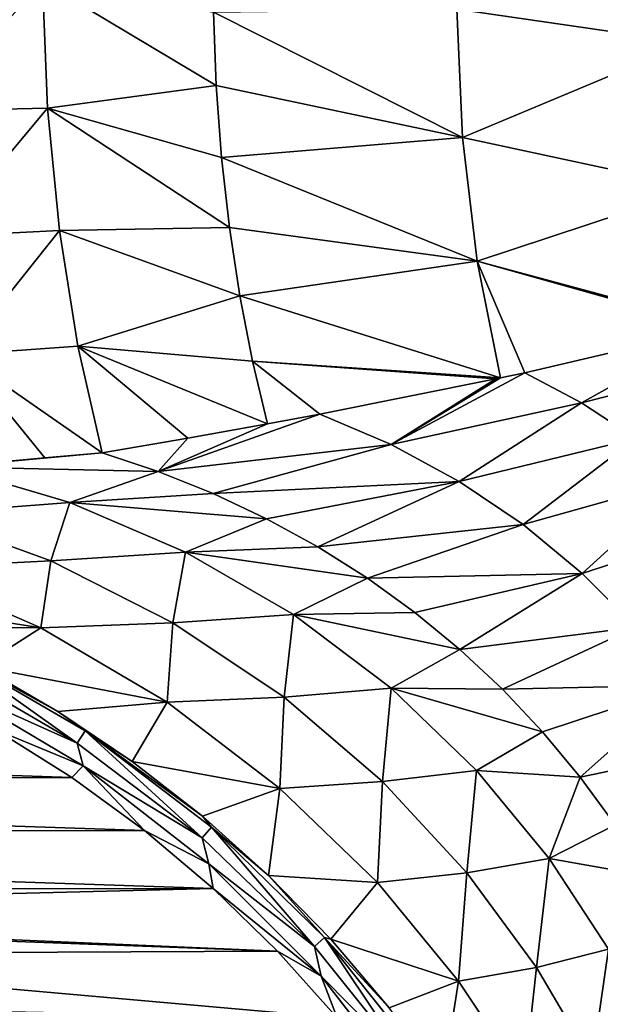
# Model space of a CAD drawing. Header units: metres. Extents: x -23 to 23, y -134 to 23.
# Tile 18 of 88: x 7 to 13, y -106 to -96. Entities that reach past the tile are written whole.
import ezdxf

# ---------------------------------------------------------------- set-up
doc = ezdxf.new("R2010")
doc.units = ezdxf.units.M
doc.layers.add('solid_509541_115_SW0003', color=7, linetype='CONTINUOUS')

msp = doc.modelspace()

# ---------------------------------------------------------------- linework, layer by layer
at = {"layer": 'solid_509541_115_SW0003'}
for points in [[(19.216677, -5.149261, 132), (-20.21727, -123.999992, 132), (20.217268, -123.999992, 132)], [(19.216677, -5.149261, 132), (18.380257, -7.613242, 132), (-20.21727, -123.999992, 132)], [(18.380257, -7.613242, 132), (17.229248, -9.947311, 132), (-20.21727, -123.999992, 132)], [(17.229248, -9.947311, 132), (15.783389, -12.111149, 132), (-20.21727, -123.999992, 132)], [(15.783389, -12.111149, 132), (14.067729, -14.067499, 132), (-20.21727, -123.999992, 132)], [(14.067729, -14.067499, 132), (12.110964, -15.783548, 132), (-20.21727, -123.999992, 132)], [(12.110964, -15.783548, 132), (9.947301, -17.229231, 132), (-20.21727, -123.999992, 132)], [(9.947301, -17.229231, 132), (7.613472, -18.380177, 132), (-20.21727, -123.999992, 132)], [(7.613472, -18.380177, 132), (5.148947, -19.216761, 132), (-20.21727, -123.999992, 132)], [(13.917327, -95.838638, 122.191948), (11.533645, -95.493935, 120.658157), (13.958367, -94.314125, 122.334457)], [(7.280996, -95.20874, 118.509384), (6.083138, -96.53878, 117.727554), (5.999142, -95.200043, 117.993797)], [(7.280996, -95.20874, 118.509384), (7.334143, -96.510826, 118.245659), (6.083138, -96.53878, 117.727554)], [(9.065475, -96.277901, 119.124931), (7.334143, -96.510826, 118.245659), (7.280996, -95.20874, 118.509384)], [(9.036281, -95.52594, 119.273476), (9.065475, -96.277901, 119.124931), (7.280996, -95.20874, 118.509384)], [(11.533645, -95.493935, 120.658157), (11.593087, -96.810631, 120.389069), (9.036281, -95.52594, 119.273476)], [(11.593087, -96.810631, 120.389069), (9.065475, -96.277901, 119.124931), (9.036281, -95.52594, 119.273476)], [(13.917327, -95.838638, 122.191948), (11.593087, -96.810631, 120.389069), (11.533645, -95.493935, 120.658157)], [(13.917327, -95.838638, 122.191948), (14.013163, -97.330826, 121.861732), (11.593087, -96.810631, 120.389069)], [(9.065475, -96.277901, 119.124931), (9.120522, -97.01651, 118.925247), (7.334143, -96.510826, 118.245659)], [(11.593087, -96.810631, 120.389069), (9.120522, -97.01651, 118.925247), (9.065475, -96.277901, 119.124931)], [(7.334143, -96.510826, 118.245659), (6.23101, -97.826958, 117.292969), (6.083138, -96.53878, 117.727554)], [(7.334143, -96.510826, 118.245659), (7.455473, -97.766457, 117.825584), (6.23101, -97.826958, 117.292969)], [(9.201087, -97.737411, 118.675575), (7.455473, -97.766457, 117.825584), (7.334143, -96.510826, 118.245659)], [(9.120522, -97.01651, 118.925247), (9.201087, -97.737411, 118.675575), (7.334143, -96.510826, 118.245659)], [(11.593087, -96.810631, 120.389069), (11.744616, -98.080368, 119.971436), (9.120522, -97.01651, 118.925247)], [(14.013163, -97.330826, 121.861732), (11.744616, -98.080368, 119.971436), (11.593087, -96.810631, 120.389069)], [(11.744616, -98.080368, 119.971436), (9.201087, -97.737411, 118.675575), (9.120522, -97.01651, 118.925247)], [(14.013163, -97.330826, 121.861732), (14.244372, -98.756493, 121.351913), (11.744616, -98.080368, 119.971436)], [(7.455473, -97.766457, 117.825584), (6.43999, -99.040504, 116.698166), (6.23101, -97.826958, 117.292969)], [(7.455473, -97.766457, 117.825584), (7.64284, -98.953438, 117.256584), (6.43999, -99.040504, 116.698166)], [(9.201087, -97.737411, 118.675575), (9.306683, -98.436325, 118.377396), (7.455473, -97.766457, 117.825584)], [(9.306683, -98.436325, 118.377396), (7.64284, -98.953438, 117.256584), (7.455473, -97.766457, 117.825584)], [(11.744616, -98.080368, 119.971436), (9.306683, -98.436325, 118.377396), (9.201087, -97.737411, 118.675575)], [(11.744616, -98.080368, 119.971436), (11.984881, -99.280716, 119.412056), (9.306683, -98.436325, 118.377396)], [(11.744616, -98.080368, 119.971436), (14.244372, -98.756493, 121.351913), (14.209949, -98.765244, 121.320221)], [(11.744616, -98.080368, 119.971436), (14.209949, -98.765244, 121.320221), (14.189096, -98.770531, 121.301064)], [(11.744616, -98.080368, 119.971436), (14.189096, -98.770531, 121.301064), (12.231702, -99.227921, 119.61055)], [(11.744616, -98.080368, 119.971436), (12.231702, -99.227921, 119.61055), (11.984881, -99.280716, 119.412056)], [(9.306683, -98.436325, 118.377396), (9.436672, -99.1091, 118.032463), (7.64284, -98.953438, 117.256584)], [(9.306683, -98.436325, 118.377396), (11.984881, -99.280716, 119.412056), (9.436672, -99.1091, 118.032463)], [(12.816203, -99.537224, 119.819244), (12.231702, -99.227921, 119.61055), (14.189096, -98.770531, 121.301064)], [(12.816203, -99.537224, 119.819244), (14.189096, -98.770531, 121.301064), (14.637278, -99.074448, 121.489326)], [(7.64284, -98.953438, 117.256584), (7.892933, -100.050789, 116.548721), (6.43999, -99.040504, 116.698166)], [(7.64284, -98.953438, 117.256584), (9.590321, -99.751694, 117.642738), (8.773707, -99.898315, 117.100815)], [(9.436672, -99.1091, 118.032463), (9.590321, -99.751694, 117.642738), (7.64284, -98.953438, 117.256584)], [(7.64284, -98.953438, 117.256584), (8.773707, -99.898315, 117.100815), (7.892933, -100.050789, 116.548721)], [(6.43999, -99.040504, 116.698166), (7.892933, -100.050789, 116.548721), (7.306561, -100.100662, 116.246155)], [(6.43999, -99.040504, 116.698166), (7.306561, -100.100662, 116.246155), (6.70617, -100.156715, 115.954269)], [(13.371044, -99.901825, 120.04187), (12.816203, -99.537224, 119.819244), (14.637278, -99.074448, 121.489326)], [(9.436672, -99.1091, 118.032463), (11.984881, -99.280716, 119.412056), (11.935899, -99.291084, 119.373039)], [(9.436672, -99.1091, 118.032463), (11.935899, -99.291084, 119.373039), (10.128783, -99.651978, 118.01635)], [(9.436672, -99.1091, 118.032463), (10.128783, -99.651978, 118.01635), (9.590321, -99.751694, 117.642738)], [(10.861437, -99.962822, 118.229942), (12.231702, -99.227921, 119.61055), (12.816203, -99.537224, 119.819244)], [(10.861437, -99.962822, 118.229942), (11.984881, -99.280716, 119.412056), (12.231702, -99.227921, 119.61055)], [(10.861437, -99.962822, 118.229942), (11.935899, -99.291084, 119.373039), (11.984881, -99.280716, 119.412056)], [(10.861437, -99.962822, 118.229942), (10.128783, -99.651978, 118.01635), (11.935899, -99.291084, 119.373039)], [(11.559002, -100.34391, 118.459152), (10.861437, -99.962822, 118.229942), (12.816203, -99.537224, 119.819244)], [(11.559002, -100.34391, 118.459152), (12.816203, -99.537224, 119.819244), (13.371044, -99.901825, 120.04187)], [(8.47016, -100.242805, 116.672516), (10.128783, -99.651978, 118.01635), (10.861437, -99.962822, 118.229942)], [(8.47016, -100.242805, 116.672516), (9.590321, -99.751694, 117.642738), (10.128783, -99.651978, 118.01635)], [(8.47016, -100.242805, 116.672516), (8.773707, -99.898315, 117.100815), (9.590321, -99.751694, 117.642738)], [(8.47016, -100.242805, 116.672516), (7.892933, -100.050789, 116.548721), (8.773707, -99.898315, 117.100815)], [(9.033899, -100.468513, 116.807159), (8.47016, -100.242805, 116.672516), (10.861437, -99.962822, 118.229942)], [(9.033899, -100.468513, 116.807159), (10.861437, -99.962822, 118.229942), (11.559002, -100.34391, 118.459152)], [(12.215878, -100.787338, 118.705963), (11.559002, -100.34391, 118.459152), (13.371044, -99.901825, 120.04187)], [(12.215878, -100.787338, 118.705963), (13.371044, -99.901825, 120.04187), (13.890623, -100.316582, 120.27832)], [(6.319165, -100.194901, 115.775795), (7.892933, -100.050789, 116.548721), (8.47016, -100.242805, 116.672516)], [(6.319165, -100.194901, 115.775795), (7.306561, -100.100662, 116.246155), (7.892933, -100.050789, 116.548721)], [(6.038976, -100.677505, 115.293434), (6.319165, -100.194901, 115.775795), (7.561408, -100.55912, 116.001633)], [(6.319165, -100.194901, 115.775795), (6.70617, -100.156715, 115.954269), (7.306561, -100.100662, 116.246155)], [(7.561408, -100.55912, 116.001633), (6.319165, -100.194901, 115.775795), (8.47016, -100.242805, 116.672516)], [(7.561408, -100.55912, 116.001633), (8.47016, -100.242805, 116.672516), (9.033899, -100.468513, 116.807159)], [(9.580616, -100.726616, 116.95163), (9.033899, -100.468513, 116.807159), (11.559002, -100.34391, 118.459152)], [(10.109162, -101.016693, 117.105347), (9.580616, -100.726616, 116.95163), (11.559002, -100.34391, 118.459152)], [(10.109162, -101.016693, 117.105347), (11.559002, -100.34391, 118.459152), (12.215878, -100.787338, 118.705963)], [(12.823195, -101.288338, 118.965408), (12.215878, -100.787338, 118.705963), (13.890623, -100.316582, 120.27832)], [(12.823195, -101.288338, 118.965408), (13.890623, -100.316582, 120.27832), (14.368289, -100.779327, 120.523964)], [(7.561408, -100.55912, 116.001633), (9.033899, -100.468513, 116.807159), (9.580616, -100.726616, 116.95163)], [(7.368015, -101.160248, 115.525841), (6.038976, -100.677505, 115.293434), (7.561408, -100.55912, 116.001633)], [(7.368015, -101.160248, 115.525841), (7.561408, -100.55912, 116.001633), (8.74963, -101.069206, 116.269173)], [(8.74963, -101.069206, 116.269173), (7.561408, -100.55912, 116.001633), (9.580616, -100.726616, 116.95163)], [(7.368015, -101.160248, 115.525841), (5.860068, -101.235611, 114.859772), (6.038976, -100.677505, 115.293434)], [(8.74963, -101.069206, 116.269173), (9.580616, -100.726616, 116.95163), (10.109162, -101.016693, 117.105347)], [(10.617537, -101.337852, 117.267448), (10.109162, -101.016693, 117.105347), (12.215878, -100.787338, 118.705963)], [(10.617537, -101.337852, 117.267448), (12.215878, -100.787338, 118.705963), (12.823195, -101.288338, 118.965408)], [(13.37407, -101.840767, 119.232018), (12.823195, -101.288338, 118.965408), (14.368289, -100.779327, 120.523964)], [(8.619105, -101.794159, 115.80098), (7.368015, -101.160248, 115.525841), (8.74963, -101.069206, 116.269173)], [(8.619105, -101.794159, 115.80098), (8.74963, -101.069206, 116.269173), (9.857311, -101.711578, 116.573502)], [(8.74963, -101.069206, 116.269173), (10.109162, -101.016693, 117.105347), (10.617537, -101.337852, 117.267448)], [(9.857311, -101.711578, 116.573502), (8.74963, -101.069206, 116.269173), (10.617537, -101.337852, 117.267448)], [(7.368015, -101.160248, 115.525841), (7.264776, -101.847519, 115.090279), (5.860068, -101.235611, 114.859772)], [(8.619105, -101.794159, 115.80098), (7.264776, -101.847519, 115.090279), (7.368015, -101.160248, 115.525841)], [(4.965637, -101.482643, 114.400169), (5.860068, -101.235611, 114.859772), (7.264776, -101.847519, 115.090279)], [(11.103669, -101.688972, 117.436935), (10.617537, -101.337852, 117.267448), (12.823195, -101.288338, 118.965408)], [(11.566423, -102.069443, 117.613007), (11.103669, -101.688972, 117.436935), (12.823195, -101.288338, 118.965408)], [(11.566423, -102.069443, 117.613007), (12.823195, -101.288338, 118.965408), (13.37407, -101.840767, 119.232018)], [(9.857311, -101.711578, 116.573502), (10.617537, -101.337852, 117.267448), (11.103669, -101.688972, 117.436935)], [(5.815279, -101.833618, 114.491318), (4.965637, -101.482643, 114.400169), (7.264776, -101.847519, 115.090279)], [(9.761677, -102.558777, 116.109138), (8.619105, -101.794159, 115.80098), (9.857311, -101.711578, 116.573502)], [(9.761677, -102.558777, 116.109138), (9.857311, -101.711578, 116.573502), (10.859439, -102.467194, 116.904037)], [(9.857311, -101.711578, 116.573502), (11.103669, -101.688972, 117.436935), (11.566423, -102.069443, 117.613007)], [(10.859439, -102.467194, 116.904037), (9.857311, -101.711578, 116.573502), (11.566423, -102.069443, 117.613007)], [(8.619105, -101.794159, 115.80098), (8.560666, -102.611115, 115.361008), (7.264776, -101.847519, 115.090279)], [(9.761677, -102.558777, 116.109138), (8.560666, -102.611115, 115.361008), (8.619105, -101.794159, 115.80098)], [(6.642929, -102.242317, 114.60006), (5.815279, -101.833618, 114.491318), (7.264776, -101.847519, 115.090279)], [(6.642929, -102.242317, 114.60006), (7.264776, -101.847519, 115.090279), (8.560666, -102.611115, 115.361008)], [(12.004295, -102.478317, 117.794685), (11.566423, -102.069443, 117.613007), (13.37407, -101.840767, 119.232018)], [(12.004295, -102.478317, 117.794685), (13.37407, -101.840767, 119.232018), (13.863822, -102.437149, 119.500092)], [(6.303582, -102.083275, 114.544044), (7.637335, -103.029427, 114.692429), (6.23703, -102.217911, 114.47522)], [(6.303582, -102.083275, 114.544044), (6.642929, -102.242317, 114.60006), (7.440419, -102.705704, 114.724838)], [(6.303582, -102.083275, 114.544044), (7.440419, -102.705704, 114.724838), (7.719164, -102.905365, 114.763779)], [(6.303582, -102.083275, 114.544044), (7.719164, -102.905365, 114.763779), (7.637335, -103.029427, 114.692429)], [(10.859439, -102.467194, 116.904037), (11.566423, -102.069443, 117.613007), (12.004295, -102.478317, 117.794685)], [(6.286185, -102.425392, 114.464882), (6.23703, -102.217911, 114.47522), (7.637335, -103.029427, 114.692429)], [(7.440419, -102.705704, 114.724838), (6.642929, -102.242317, 114.60006), (8.560666, -102.611115, 115.361008)], [(7.698219, -103.265572, 114.689896), (6.797197, -102.891464, 114.567337), (6.286185, -102.425392, 114.464882)], [(7.698219, -103.265572, 114.689896), (6.286185, -102.425392, 114.464882), (7.637335, -103.029427, 114.692429)], [(10.772676, -103.425941, 116.438431), (9.761677, -102.558777, 116.109138), (10.859439, -102.467194, 116.904037)], [(10.772676, -103.425941, 116.438431), (10.859439, -102.467194, 116.904037), (11.737966, -103.311066, 117.248558)], [(10.859439, -102.467194, 116.904037), (12.004295, -102.478317, 117.794685), (12.416082, -102.91481, 117.981003)], [(11.737966, -103.311066, 117.248558), (10.859439, -102.467194, 116.904037), (12.416082, -102.91481, 117.981003)], [(12.416082, -102.91481, 117.981003), (12.004295, -102.478317, 117.794685), (13.863822, -102.437149, 119.500092)], [(12.801551, -103.379326, 118.171371), (12.416082, -102.91481, 117.981003), (13.863822, -102.437149, 119.500092)], [(12.801551, -103.379326, 118.171371), (13.863822, -102.437149, 119.500092), (14.2902, -103.069206, 119.763924)], [(8.201893, -103.220238, 114.864296), (7.440419, -102.705704, 114.724838), (8.560666, -102.611115, 115.361008)], [(8.201893, -103.220238, 114.864296), (8.560666, -102.611115, 115.361008), (9.718715, -103.495651, 115.660988)], [(9.761677, -102.558777, 116.109138), (9.718715, -103.495651, 115.660988), (8.560666, -102.611115, 115.361008)], [(10.772676, -103.425941, 116.438431), (9.718715, -103.495651, 115.660988), (9.761677, -102.558777, 116.109138)], [(7.719164, -102.905365, 114.763779), (7.440419, -102.705704, 114.724838), (8.201893, -103.220238, 114.864296)], [(-7.596555, -103.394196, 114.702042), (-6.813269, -102.901131, 114.569923), (7.581792, -103.383865, 114.699272)], [(-6.813269, -102.901131, 114.569923), (6.797197, -102.891464, 114.567337), (7.581792, -103.383865, 114.699272)], [(7.698219, -103.265572, 114.689896), (7.581792, -103.383865, 114.699272), (6.797197, -102.891464, 114.567337)], [(7.719164, -102.905365, 114.763779), (8.922167, -104.002502, 114.95134), (7.637335, -103.029427, 114.692429)], [(7.719164, -102.905365, 114.763779), (8.201893, -103.220238, 114.864296), (8.923421, -103.782249, 115.017487)], [(7.719164, -102.905365, 114.763779), (8.923421, -103.782249, 115.017487), (9.015754, -103.892853, 115.024368)], [(7.719164, -102.905365, 114.763779), (9.015754, -103.892853, 115.024368), (8.922167, -104.002502, 114.95134)], [(11.737966, -103.311066, 117.248558), (12.416082, -102.91481, 117.981003), (12.801551, -103.379326, 118.171371)], [(7.698219, -103.265572, 114.689896), (7.637335, -103.029427, 114.692429), (8.922167, -104.002502, 114.95134)], [(13.159334, -103.871185, 118.364594), (12.801551, -103.379326, 118.171371), (14.2902, -103.069206, 119.763924)], [(8.923421, -103.782249, 115.017487), (8.201893, -103.220238, 114.864296), (9.718715, -103.495651, 115.660988)], [(7.698219, -103.265572, 114.689896), (8.32845, -103.928802, 114.845291), (7.581792, -103.383865, 114.699272)], [(8.989756, -104.270401, 114.958626), (8.32845, -103.928802, 114.845291), (7.698219, -103.265572, 114.689896)], [(8.989756, -104.270401, 114.958626), (7.698219, -103.265572, 114.689896), (8.922167, -104.002502, 114.95134)], [(11.637746, -104.362335, 116.775787), (10.772676, -103.425941, 116.438431), (11.737966, -103.311066, 117.248558)], [(11.637746, -104.362335, 116.775787), (11.737966, -103.311066, 117.248558), (12.482831, -104.214432, 117.5942)], [(12.482831, -104.214432, 117.5942), (11.737966, -103.311066, 117.248558), (12.801551, -103.379326, 118.171371)], [(-8.341905, -103.939674, 114.848198), (-7.596555, -103.394196, 114.702042), (8.32845, -103.928802, 114.845291)], [(-7.596555, -103.394196, 114.702042), (7.581792, -103.383865, 114.699272), (8.32845, -103.928802, 114.845291)], [(10.772676, -103.425941, 116.438431), (10.719311, -104.463394, 115.977455), (9.718715, -103.495651, 115.660988)], [(11.637746, -104.362335, 116.775787), (10.719311, -104.463394, 115.977455), (10.772676, -103.425941, 116.438431)], [(12.482831, -104.214432, 117.5942), (12.801551, -103.379326, 118.171371), (13.159334, -103.871185, 118.364594)], [(9.603061, -104.389549, 115.183746), (8.923421, -103.782249, 115.017487), (9.718715, -103.495651, 115.660988)], [(9.603061, -104.389549, 115.183746), (9.718715, -103.495651, 115.660988), (10.719311, -104.463394, 115.977455)], [(9.015754, -103.892853, 115.024368), (8.923421, -103.782249, 115.017487), (9.603061, -104.389549, 115.183746)], [(-8.341905, -103.939674, 114.848198), (8.32845, -103.928802, 114.845291), (9.033964, -104.523849, 115.00473)], [(8.989756, -104.270401, 114.958626), (9.033964, -104.523849, 115.00473), (8.32845, -103.928802, 114.845291)], [(9.015754, -103.892853, 115.024368), (10.073412, -105.11972, 115.247879), (8.922167, -104.002502, 114.95134)], [(9.015754, -103.892853, 115.024368), (9.603061, -104.389549, 115.183746), (10.175216, -105.026802, 115.322014)], [(9.015754, -103.892853, 115.024368), (10.175216, -105.026802, 115.322014), (10.073412, -105.11972, 115.247879)], [(12.482831, -104.214432, 117.5942), (13.159334, -103.871185, 118.364594), (13.489637, -104.392075, 118.56015)], [(-9.046107, -104.535133, 115.007751), (-8.341905, -103.939674, 114.848198), (9.033964, -104.523849, 115.00473)], [(8.989756, -104.270401, 114.958626), (8.922167, -104.002502, 114.95134), (10.073412, -105.11972, 115.247879)], [(12.352423, -105.333145, 117.108208), (11.637746, -104.362335, 116.775787), (12.482831, -104.214432, 117.5942)], [(12.352423, -105.333145, 117.108208), (12.482831, -104.214432, 117.5942), (13.092979, -105.14801, 117.928543)], [(13.092979, -105.14801, 117.928543), (12.482831, -104.214432, 117.5942), (13.489637, -104.392075, 118.56015)], [(10.141359, -105.422607, 115.266594), (9.033964, -104.523849, 115.00473), (8.989756, -104.270401, 114.958626)], [(10.141359, -105.422607, 115.266594), (8.989756, -104.270401, 114.958626), (10.073412, -105.11972, 115.247879)], [(10.242654, -105.044571, 115.36367), (9.603061, -104.389549, 115.183746), (10.719311, -104.463394, 115.977455)], [(10.175216, -105.026802, 115.322014), (9.603061, -104.389549, 115.183746), (10.242654, -105.044571, 115.36367)], [(11.637746, -104.362335, 116.775787), (11.553625, -105.473671, 116.297112), (10.719311, -104.463394, 115.977455)], [(12.352423, -105.333145, 117.108208), (11.553625, -105.473671, 116.297112), (11.637746, -104.362335, 116.775787)], [(0, -104.751114, 115.065628), (-9.046107, -104.535133, 115.007751), (9.033964, -104.523849, 115.00473)], [(0, -104.751114, 115.065628), (9.033964, -104.523849, 115.00473), (9.69511, -105.166496, 115.176926)], [(10.141359, -105.422607, 115.266594), (9.69511, -105.166496, 115.176926), (9.033964, -104.523849, 115.00473)], [(10.242654, -105.044571, 115.36367), (10.719311, -104.463394, 115.977455), (11.553625, -105.473671, 116.297112)], [(1.474164, -104.863197, 115.095657), (0, -104.751114, 115.065628), (9.69511, -105.166496, 115.176926)], [(2.911768, -105.196587, 115.18499), (1.474164, -104.863197, 115.095657), (9.69511, -105.166496, 115.176926)], [(10.175216, -105.026802, 115.322014), (11.074463, -106.363434, 115.577736), (10.073412, -105.11972, 115.247879)], [(10.175216, -105.026802, 115.322014), (10.242654, -105.044571, 115.36367), (10.840636, -105.748581, 115.557495)], [(10.175216, -105.026802, 115.322014), (10.840636, -105.748581, 115.557495), (11.181159, -106.288429, 115.652634)], [(10.175216, -105.026802, 115.322014), (11.181159, -106.288429, 115.652634), (11.074463, -106.363434, 115.577736)], [(10.840636, -105.748581, 115.557495), (10.242654, -105.044571, 115.36367), (11.553625, -105.473671, 116.297112)], [(10.141359, -105.422607, 115.266594), (10.073412, -105.11972, 115.247879), (11.074463, -106.363434, 115.577736)], [(12.922994, -106.306023, 117.42392), (12.352423, -105.333145, 117.108208), (13.092979, -105.14801, 117.928543)], [(12.922994, -106.306023, 117.42392), (13.092979, -105.14801, 117.928543), (13.57679, -106.085289, 118.240738)], [(2.911768, -105.196587, 115.18499), (9.69511, -105.166496, 115.176926), (10.307411, -105.852974, 115.36087)], [(4.277817, -105.743111, 115.331429), (2.911768, -105.196587, 115.18499), (10.307411, -105.852974, 115.36087)], [(10.141359, -105.422607, 115.266594), (10.307411, -105.852974, 115.36087), (9.69511, -105.166496, 115.176926)], [(12.352423, -105.333145, 117.108208), (12.224862, -106.487549, 116.607483), (11.553625, -105.473671, 116.297112)], [(12.922994, -106.306023, 117.42392), (12.224862, -106.487549, 116.607483), (12.352423, -105.333145, 117.108208)], [(11.134945, -106.704117, 115.60907), (10.307411, -105.852974, 115.36087), (10.141359, -105.422607, 115.266594)], [(11.134945, -106.704117, 115.60907), (10.141359, -105.422607, 115.266594), (11.074463, -106.363434, 115.577736)], [(11.391528, -106.498909, 115.764328), (10.840636, -105.748581, 115.557495), (11.553625, -105.473671, 116.297112)], [(11.391528, -106.498909, 115.764328), (11.553625, -105.473671, 116.297112), (12.224862, -106.487549, 116.607483)]]:
    msp.add_3dface(points, dxfattribs=at)

doc.saveas('drawing.dxf')
